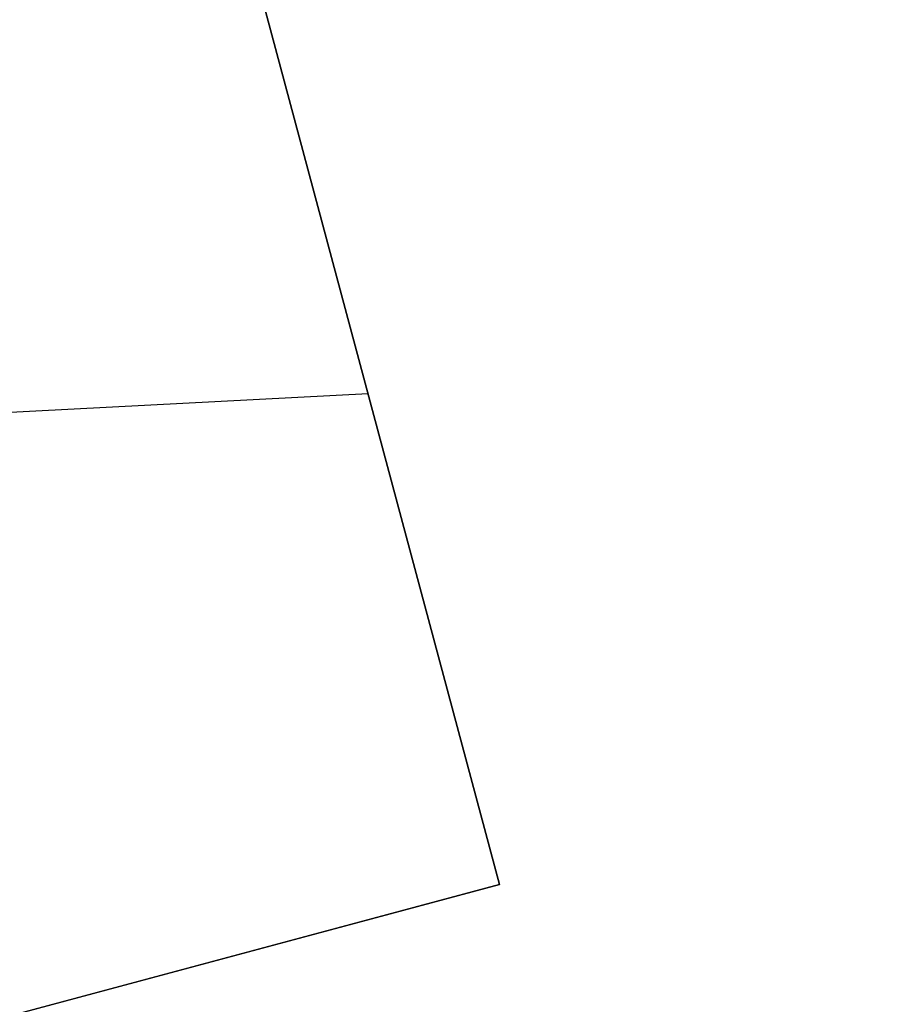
# Model space of a CAD drawing. Header units: millimetres. Extents: x -83 to 676, y -83 to 676.
# Tile 97 of 256: x 26 to 36, y 209 to 219. Entities that reach past the tile are written whole.
import ezdxf

# ---------------------------------------------------------------- set-up
doc = ezdxf.new("R2010")
doc.units = ezdxf.units.MM
doc.header["$MEASUREMENT"] = 0
doc.layers.add('IGES level 0', color=7, linetype='Continuous', true_color=0xff7878)

msp = doc.modelspace()

# ---------------------------------------------------------------- linework, layer by layer
at = {"layer": 'IGES level 0', "color": 254, "true_color": 0xcad1ee}
for p, q in [((31.37194305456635, 209.9300085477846, 47), (23.60737170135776, 238.9077833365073, 47)), ((23.60737170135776, 238.9077833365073, 48), (31.37194305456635, 209.9300085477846, 48)), ((31.37194305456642, 209.9300085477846, 47.5), (23.60737170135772, 238.9077833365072, 47.5)), ((-54.11249257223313, 187.0245230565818, 48), (31.37194305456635, 209.9300085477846, 48)), ((31.37194305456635, 209.9300085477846, 47), (-54.11249257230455, 187.0245230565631, 47)), ((31.37194305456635, 209.9300085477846, 48), (31.37194305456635, 209.9300085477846, 47)), ((31.37194305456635, 209.9300085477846, 48), (31.37194305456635, 209.9300085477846, 47))]:
    msp.add_line(p, q, dxfattribs=at)
at = {"layer": 'IGES level 0', "color": 140, "true_color": 0x00ccff}
for p, q in [((31.37194305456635, 209.9300085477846, 48), (23.60737170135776, 238.9077833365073, 48)), ((31.37194305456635, 209.9300085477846, 47), (23.60737170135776, 238.9077833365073, 47)), ((-60.42913386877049, 210.5985493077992, 48), (29.92401299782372, 215.3337570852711, 48)), ((-60.42913386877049, 210.5985493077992, 47), (29.92401299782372, 215.3337570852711, 47)), ((-54.11249257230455, 187.0245230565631, 48), (31.37194305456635, 209.9300085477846, 48)), ((-54.11249257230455, 187.0245230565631, 47), (31.37194305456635, 209.9300085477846, 47))]:
    msp.add_line(p, q, dxfattribs=at)
at = {"layer": 'IGES level 0', "color": 153, "true_color": 0x5393cf}
for centre, radius in [((296.5, 296.5), 296.5), ((296.5, 296.5, -1.19999999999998), 296.5000000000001)]:
    msp.add_circle(centre, radius, dxfattribs=at)
at = {"layer": 'IGES level 0'}
for centre, radius in [((296.5, 296.5, 47), 296.5000000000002), ((296.5, 296.5), 296.5000000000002), ((296.5, 296.5, 47), 295.3000000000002), ((296.5, 296.5000000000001), 295.3000000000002)]:
    msp.add_circle(centre, radius, dxfattribs=at)
at = {"layer": 'IGES level 0', "color": 124, "true_color": 0x1aa180}
for centre in [(296.5, 296.5, 47.0000000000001), (296.5, 296.5000000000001, 45.8000000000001)]:
    msp.add_circle(centre, 294.9999999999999, dxfattribs=at)
at = {"layer": 'IGES level 0'}
for centre, radius, start in [((296.5, 296.5), 296.5000000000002, 45), ((296.5, 296.5000000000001, 47), 296.5000000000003, 45.0000000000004), ((296.5, 296.5, 23.5), 296.5000000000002, 45), ((296.5, 296.5, 47), 295.3000000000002, 45.00000000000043), ((296.5000000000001, 296.5), 295.3000000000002, 45.00000000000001), ((296.5, 296.5, 23.5), 295.3000000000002, 45)]:
    msp.add_arc(centre, radius, start, 225, dxfattribs=at)
at = {"layer": 'IGES level 0', "color": 153, "true_color": 0x5393cf}
for centre, radius, start in [((296.5, 296.5, -1.19999999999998), 296.5, 164.9999999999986), ((296.5000000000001, 296.5000000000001), 296.5000000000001, 164.9999999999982), ((296.5000000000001, 296.5, -0.59999999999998), 296.5000000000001, 164.9999999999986)]:
    msp.add_arc(centre, radius, start, 344.9999999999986, dxfattribs=at)
at = {"layer": 'IGES level 0', "color": 124, "true_color": 0x1aa180}
for centre, start in [((296.5, 296.5, 45.8000000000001), 164.9999999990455), ((296.4999999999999, 296.5, 47.0000000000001), 164.9999999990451), ((296.5000000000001, 296.5, 46.4000000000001), 164.9999999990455)]:
    msp.add_arc(centre, 294.9999999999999, start, 344.9999999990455, dxfattribs=at)

doc.saveas('drawing.dxf')
